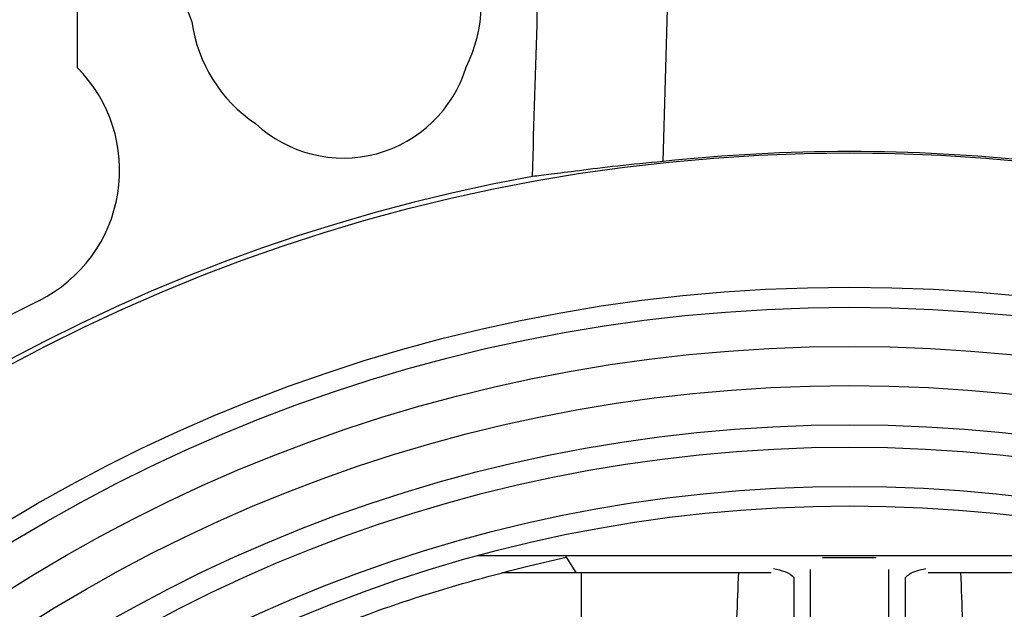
# Model space of a CAD drawing. Header units: millimetres. Extents: x 225 to 2010, y 34 to 1729.
# Tile 5 of 27: x 829 to 917, y 835 to 888. Entities that reach past the tile are written whole.
import ezdxf

# ---------------------------------------------------------------- set-up
doc = ezdxf.new("R2010")
doc.units = ezdxf.units.MM

msp = doc.modelspace()

# ---------------------------------------------------------------- linework, layer by layer
at = {"color": 7, "linetype": 'Continuous', "lineweight": 25}
for p, q in [((886.676, 874.849), (889.355, 968.612)), ((834.276, 901.662), (834.256, 883.249)), ((936.606, 839.612), (870.105, 839.612)), ((874.702, 838.717), (877.988, 839.482)), ((877.989, 839.482), (877.974, 839.612)), ((877.988, 839.482), (878.86, 838.112)), ((899.855, 596.856), (899.855, 838.369)), ((906.855, 596.856), (906.855, 838.369)), ((872.25, 838.112), (878.86, 838.112)), ((878.86, 838.112), (896.343, 838.112)), ((879.355, 838.112), (879.355, 822.732)), ((898.355, 837.675), (898.355, 597.549)), ((908.355, 597.549), (908.355, 837.675)), ((910.368, 838.112), (927.85, 838.112))]:
    msp.add_line(p, q, dxfattribs=at)
for radius in [158, 146, 144.2, 140.7, 137.2, 133.7, 131.7, 128.2, 126.45]:
    msp.add_circle((903.355, 717.612), radius, dxfattribs=at)
for centre, radius, start, end in [((856.485, 892.433), 13, 7.7094, 203.16086), ((857.415, 889.064), 13, 333.58269, 23.16086), ((857.415, 889.064), 13, 187.7094, 236.41731), ((858.062, 886.649), 11.5, 227.03484, 342.96516), ((825.065, 874.061), 13, 296.58443, 44.97489), ((903.355, 717.612), 158.445, 100.31454, 261.65342), ((903.355, 717.612), 161.945, 116.58443, 243.41557)]:
    msp.add_arc(centre, radius, start, end, dxfattribs=at)
msp.add_ellipse((903.355, 717.691), major_axis=(0, 158.041), ratio=1, start_param=6.177453, end_param=6.388918, dxfattribs=at)
for points, knots in [([(874.985, 873.497), (875.276, 883.151), (875.859, 902.459), (876.819, 934.164), (877.492, 956.215), (877.87, 968.612)], [0, 0, 0, 0, 0.304491, 0.608991, 1, 1, 1, 1]), ([(886.676, 874.849), (885.281, 874.711), (882.449, 874.431), (879.129, 874.019), (876.49, 873.673), (875.492, 873.556), (874.985, 873.497)], [0, 0, 0, 0, 0.2491, 0.505368, 0.7492, 1, 1, 1, 1]), ([(905.718, 839.412), (905.602, 839.412), (905.362, 839.412), (904.751, 839.412), (904.108, 839.412), (903.668, 839.412), (903.295, 839.412), (902.903, 839.412), (902.431, 839.412), (901.602, 839.412), (901.129, 839.412), (900.931, 839.412), (900.919, 839.412)], [0, 0, 0, 0, 0.168316, 0.3502, 0.426327, 0.467051, 0.508143, 0.543705, 0.594812, 0.688097, 0.981973, 1, 1, 1, 1]), ([(778.905, 717.612), (778.965, 720.534), (779.085, 726.378), (780.151, 736.105), (782.169, 746.723), (785.476, 758.072), (789.667, 768.652), (794.607, 778.411), (800.124, 787.357), (806.364, 795.813), (813.283, 803.708), (820.857, 810.976), (829.023, 817.591), (837.709, 823.504), (846.679, 828.569), (855.854, 832.768), (865.134, 836.219), (871.514, 837.886), (874.702, 838.719)], [0, 0, 0, 0, 0.052626, 0.105251, 0.176073, 0.247056, 0.317878, 0.380766, 0.443879, 0.506992, 0.56988, 0.63277, 0.695884, 0.758999, 0.821888, 0.881228, 0.940661, 1, 1, 1, 1]), ([(896.538, 838.471), (896.909, 838.384), (897.822, 838.17), (898.157, 837.86), (898.355, 837.675)], [0, 0, 0, 0, 0.40617, 1, 1, 1, 1]), ([(908.355, 837.675), (908.59, 837.892), (908.928, 838.204), (909.884, 838.407), (910.175, 838.469)], [0, 0, 0, 0, 0.6959511, 1, 1, 1, 1])]:
    msp.add_open_spline(points, degree=3, knots=knots, dxfattribs=at)
at = {"color": 8, "linetype": 'Continuous', "lineweight": 25}
for points, knots in [([(893.432, 597.112), (893.377, 598.587), (893.252, 601.925), (893.053, 607.233), (892.832, 613.143), (892.622, 618.783), (892.435, 623.843), (892.203, 630.102), (891.916, 637.927), (891.591, 646.849), (891.312, 654.657), (891.084, 661.142), (890.873, 667.218), (890.666, 673.363), (890.463, 679.622), (890.275, 685.671), (890.11, 691.395), (889.966, 696.959), (889.848, 702.329), (889.749, 708.129), (889.687, 714.477), (889.691, 721.564), (889.757, 727.526), (889.842, 732.454), (889.924, 736.395), (890.028, 740.697), (890.159, 745.547), (890.303, 750.444), (890.456, 755.369), (890.613, 760.248), (890.797, 765.743), (891.012, 772.017), (891.235, 778.405), (891.461, 784.737), (891.677, 790.73), (891.915, 797.254), (892.177, 804.415), (892.456, 811.976), (892.775, 820.552), (893.097, 829.186), (893.33, 835.381), (893.432, 838.112)], [0, 0, 0, 0, 0.018362, 0.0415599, 0.0660851, 0.0919374, 0.1117842, 0.1290864, 0.169858, 0.2092165, 0.2401576, 0.2670701, 0.2899538, 0.3158057, 0.3435757, 0.3678635, 0.3911026, 0.4148275, 0.437107, 0.4579337, 0.4869913, 0.516072, 0.5460908, 0.5611699, 0.5773781, 0.5951398, 0.6147028, 0.6377418, 0.6560984, 0.6760073, 0.6984729, 0.7245096, 0.7541174, 0.7779983, 0.8033464, 0.8287313, 0.8592206, 0.8925082, 0.9228714, 0.9659951, 1, 1, 1, 1]), ([(913.278, 838.112), (913.388, 835.198), (913.631, 828.707), (913.93, 820.708), (914.19, 813.698), (914.389, 808.337), (914.591, 802.837), (914.752, 798.443), (914.869, 795.249), (914.948, 793.07), (915.017, 791.163), (915.076, 789.528), (915.126, 788.166), (915.17, 786.951), (915.264, 784.31), (915.407, 780.327), (915.618, 774.346), (915.832, 768.172), (916.045, 761.835), (916.227, 756.245), (916.384, 751.242), (916.547, 745.706), (916.709, 739.74), (916.857, 733.25), (916.958, 727.278), (917.014, 721.565), (917.024, 716.141), (916.991, 710.836), (916.92, 705.481), (916.808, 699.658), (916.671, 694.035), (916.52, 688.555), (916.363, 683.305), (916.184, 677.629), (916.006, 672.205), (915.805, 666.283), (915.567, 659.431), (915.351, 653.333), (915.194, 648.951), (915.114, 646.723), (915.044, 644.802), (914.989, 643.277), (914.943, 642.001), (914.886, 640.45), (914.797, 637.999), (914.668, 634.483), (914.494, 629.739), (914.298, 624.43), (914.097, 619.019), (913.852, 612.443), (913.581, 605.184), (913.372, 599.609), (913.278, 597.112)], [0, 0, 0, 0, 0.036281, 0.080811, 0.099601, 0.123554, 0.147552, 0.168085, 0.178262, 0.187308, 0.195223, 0.202006, 0.207658, 0.212178, 0.21713, 0.240542, 0.261772, 0.291593, 0.317402, 0.340673, 0.361171, 0.379682, 0.409581, 0.435434, 0.460435, 0.483894, 0.506496, 0.527913, 0.549887, 0.573118, 0.600365, 0.619861, 0.641327, 0.665722, 0.690509, 0.708847, 0.739454, 0.775816, 0.784769, 0.794013, 0.803547, 0.808688, 0.813003, 0.819437, 0.827989, 0.843523, 0.86321, 0.887051, 0.909623, 0.930581, 0.96892, 1, 1, 1, 1])]:
    msp.add_open_spline(points, degree=3, knots=knots, dxfattribs=at)

doc.saveas('drawing.dxf')
